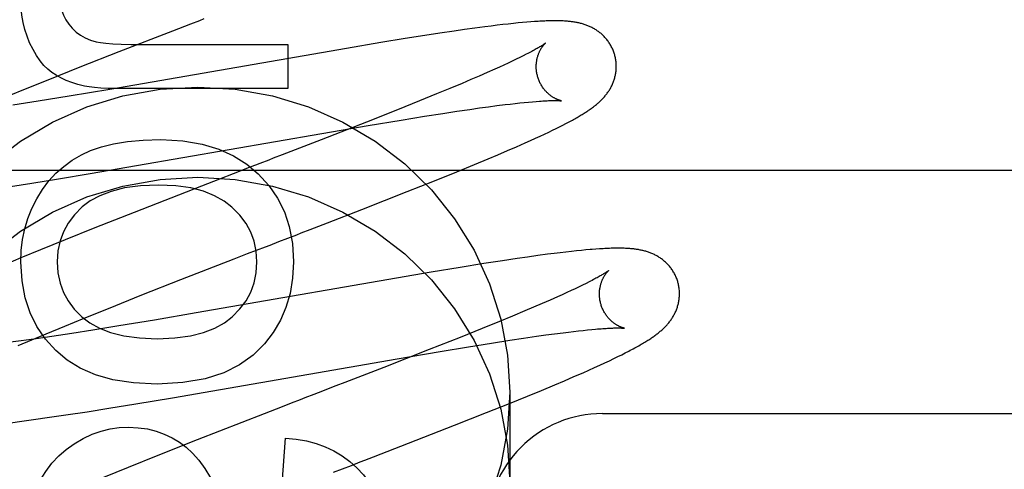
# Model space of a CAD drawing. Header units: inches. Extents: x 0 to 204, y 0 to 132.
# Tile 59 of 99: x 63.21 to 63.456, y 49.777 to 49.889. Entities that reach past the tile are written whole.
import ezdxf

# ---------------------------------------------------------------- set-up
doc = ezdxf.new("R2010")
doc.units = ezdxf.units.IN
doc.header["$LTSCALE"] = 11.243375
doc.header["$MEASUREMENT"] = 0
doc.linetypes.add('HIDDEN', pattern=[0.2, 0.1, -0.1])
doc.layers.add('DEFAULT_2', color=8, linetype='HIDDEN')

msp = doc.modelspace()

# ---------------------------------------------------------------- linework, layer by layer
at = {"layer": 'DEFAULT_2', "color": 8, "linetype": 'HIDDEN'}
for p, q in [((63.2477800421, 49.8863158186), (63.252264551, 49.8880523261)), ((63.3302442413, 49.8878536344), (63.3288121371, 49.8876844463)), ((63.3315975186, 49.8880062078), (63.3302442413, 49.8878536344)), ((63.3328727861, 49.8881426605), (63.3315975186, 49.8880062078)), ((63.3340712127, 49.8882635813), (63.3328727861, 49.8881426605)), ((63.3351952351, 49.88836973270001), (63.3340712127, 49.8882635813)), ((63.33625097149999, 49.8884622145), (63.3351952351, 49.88836973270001)), ((63.33724505, 49.8885420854), (63.33625097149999, 49.8884622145)), ((63.33818371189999, 49.8886102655), (63.33724505, 49.8885420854)), ((63.23442113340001, 49.88111785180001), (63.2477800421, 49.8863158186)), ((63.314478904, 49.8856980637), (63.31072557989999, 49.8851199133)), ((63.318093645, 49.8862369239), (63.314478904, 49.8856980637)), ((63.3207056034, 49.8866130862), (63.318093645, 49.8862369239)), ((63.3232511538, 49.8869669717), (63.3207056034, 49.8866130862)), ((63.32572153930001, 49.8872962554), (63.3232511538, 49.8869669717)), ((63.32730171, 49.88749837), (63.32572153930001, 49.8872962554)), ((63.3288121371, 49.8876844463), (63.32730171, 49.88749837)), ((63.240331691, 49.8829090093), (63.27649130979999, 49.8829090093)), ((63.27649130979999, 49.8829090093), (63.27649130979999, 49.87185856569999)), ((63.2997461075, 49.8833486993), (63.2912293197, 49.8819183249)), ((63.3058493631, 49.88434593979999), (63.2997461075, 49.8833486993)), ((63.31072557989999, 49.8851199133), (63.3058493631, 49.88434593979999)), ((63.224640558, 49.8772719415), (63.23442113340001, 49.88111785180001)), ((63.2912293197, 49.8819183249), (63.2320809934, 49.8716557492)), ((63.3360889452, 49.8804371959), (63.3353094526, 49.8800434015)), ((63.3315964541, 49.87825663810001), (63.3305244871, 49.8777609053)), ((63.3326120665, 49.8787335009), (63.3315964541, 49.87825663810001)), ((63.3335702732, 49.8791908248), (63.3326120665, 49.8787335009)), ((63.3344697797, 49.8796277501), (63.3335702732, 49.8791908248)), ((63.3353094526, 49.8800434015), (63.3344697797, 49.8796277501)), ((63.216239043, 49.8739258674), (63.224640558, 49.8772719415)), ((63.3263455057, 49.8758862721), (63.3243602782, 49.875020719)), ((63.3282160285, 49.8767153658), (63.3263455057, 49.8758862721)), ((63.3293972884, 49.877246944), (63.3282160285, 49.8767153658)), ((63.3305244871, 49.8777609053), (63.3293972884, 49.877246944)), ((63.2101766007, 49.8714781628), (63.216239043, 49.8739258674)), ((63.3200625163, 49.8731869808), (63.3169685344, 49.8718934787)), ((63.3222645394, 49.8741204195), (63.3200625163, 49.8731869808)), ((63.3243602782, 49.875020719), (63.3222645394, 49.8741204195)), ((63.20531230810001, 49.8694884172), (63.2101766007, 49.8714781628)), ((63.2320809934, 49.8716557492), (63.2218641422, 49.86994588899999)), ((63.27649130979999, 49.87185856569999), (63.2360956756, 49.87185856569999)), ((63.3169685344, 49.8718934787), (63.3137033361, 49.8705472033)), ((63.2141929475, 49.8686992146), (63.2078613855, 49.867702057)), ((63.2218641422, 49.86994588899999), (63.2141929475, 49.8686992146)), ((63.30939647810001, 49.8687950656), (63.3039251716, 49.8665993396)), ((63.3137033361, 49.8705472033), (63.30939647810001, 49.8687950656)), ((63.3320883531, 49.8680293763), (63.33331391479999, 49.8681698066)), ((63.33331391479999, 49.8681698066), (63.3344826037, 49.8682973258)), ((63.3344826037, 49.8682973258), (63.335593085, 49.8684119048)), ((63.335593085, 49.8684119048), (63.3366440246, 49.8685135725)), ((63.3366440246, 49.8685135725), (63.3376341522, 49.8686024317)), ((63.3376341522, 49.8686024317), (63.3385622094, 49.8686786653)), ((63.3039251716, 49.8665993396), (63.2961763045, 49.8635316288)), ((63.31064968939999, 49.86495779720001), (63.3152348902, 49.8656781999)), ((63.3152348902, 49.8656781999), (63.3187193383, 49.8662087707)), ((63.3187193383, 49.8662087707), (63.3220293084, 49.8666960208)), ((63.3220293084, 49.8666960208), (63.3243909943, 49.8670316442)), ((63.3243909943, 49.8670316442), (63.3266441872, 49.8673407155)), ((63.3266441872, 49.8673407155), (63.3287844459, 49.8676224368)), ((63.3287844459, 49.8676224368), (63.330807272, 49.8678761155)), ((63.330807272, 49.8678761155), (63.3320883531, 49.8680293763)), ((63.2961763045, 49.8635316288), (63.2848247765, 49.8590951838)), ((63.2966271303, 49.8626462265), (63.3048384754, 49.8640163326)), ((63.3048384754, 49.8640163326), (63.31064968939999, 49.86495779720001)), ((63.3459699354, 49.86313567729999), (63.34666760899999, 49.8635028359)), ((63.34666760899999, 49.8635028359), (63.3473222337, 49.86385440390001)), ((63.2271472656, 49.8506459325), (63.2966271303, 49.8626462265)), ((63.3406635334, 49.8605231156), (63.3417002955, 49.8610140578)), ((63.3417002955, 49.8610140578), (63.34267104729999, 49.86148105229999)), ((63.34267104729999, 49.86148105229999), (63.343579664, 49.8619254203)), ((63.343579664, 49.8619254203), (63.3444298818, 49.862348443)), ((63.3444298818, 49.862348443), (63.34522536, 49.8627513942)), ((63.34522536, 49.8627513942), (63.3459699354, 49.86313567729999)), ((63.2848247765, 49.8590951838), (63.27508628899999, 49.8553194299)), ((63.3336783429, 49.8573681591), (63.33580152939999, 49.8583042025)), ((63.33580152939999, 49.8583042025), (63.337126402, 49.8588972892)), ((63.337126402, 49.8588972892), (63.3383781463, 49.8594649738)), ((63.3383781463, 49.8594649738), (63.3395569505, 49.8600069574)), ((63.3395569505, 49.8600069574), (63.3406635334, 49.8605231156)), ((63.3290289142, 49.8553680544), (63.33140851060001, 49.8563841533)), ((63.33140851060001, 49.8563841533), (63.3336783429, 49.8573681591)), ((63.3232028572, 49.8529327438), (63.3265786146, 49.8543357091)), ((63.3265786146, 49.8543357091), (63.3290289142, 49.8553680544)), ((63.1765111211, 49.851522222), (63.6765111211, 49.851522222)), ((63.3132129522, 49.84887702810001), (63.3187817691, 49.8511227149)), ((63.3187817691, 49.8511227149), (63.3232028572, 49.8529327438)), ((63.2125774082, 49.8482927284), (63.2191985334, 49.8493446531)), ((63.2191985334, 49.8493446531), (63.2271472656, 49.8506459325)), ((63.2594633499, 49.84927767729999), (63.2549533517, 49.847530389)), ((63.3063855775, 49.84616234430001), (63.3132129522, 49.84887702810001)), ((63.2072200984, 49.8474683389), (63.2125774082, 49.8482927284)), ((63.2549533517, 49.847530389), (63.2381454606, 49.840974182)), ((63.2950535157, 49.84171874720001), (63.3063855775, 49.84616234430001)), ((63.28645311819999, 49.83837760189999), (63.2950535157, 49.84171874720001)), ((63.2381454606, 49.840974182), (63.2283211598, 49.83708727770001)), ((63.2283211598, 49.83708727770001), (63.2209153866, 49.8341156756)), ((63.2820704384, 49.8366806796), (63.28645311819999, 49.83837760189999)), ((63.2209153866, 49.8341156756), (63.2147778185, 49.8316167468)), ((63.2765369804, 49.83454084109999), (63.2787564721, 49.83539892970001)), ((63.2147778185, 49.8316167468), (63.20983658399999, 49.8295747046)), ((63.2664899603, 49.830655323), (63.2687272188, 49.8315211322)), ((63.3473791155, 49.8312140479), (63.346012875, 49.8310599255)), ((63.3486630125, 49.8313514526), (63.3473791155, 49.8312140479)), ((63.349866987, 49.8314729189), (63.3486630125, 49.8313514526)), ((63.35099436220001, 49.8315793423), (63.349866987, 49.8314729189)), ((63.3535221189, 49.8317871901), (63.3525564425, 49.831713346)), ((63.20983658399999, 49.8295747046), (63.2060102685, 49.8279707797)), ((63.2498134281, 49.8241708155), (63.2631346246, 49.8293555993)), ((63.2631346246, 49.8293555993), (63.2664899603, 49.830655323)), ((63.3301972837, 49.8288959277), (63.32548310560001, 49.8281667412)), ((63.3338116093, 49.82943511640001), (63.3301972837, 49.8288959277)), ((63.3364214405, 49.8298113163), (63.3338116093, 49.82943511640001)), ((63.3389596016, 49.8301645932), (63.3364214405, 49.8298113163)), ((63.3414349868, 49.83049503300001), (63.3389596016, 49.8301645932)), ((63.3430311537, 49.8306995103), (63.3414349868, 49.83049503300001)), ((63.344562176, 49.8308883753), (63.3430311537, 49.8306995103)), ((63.346012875, 49.8310599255), (63.344562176, 49.8308883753)), ((63.3195601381, 49.8272180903), (63.3123153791, 49.8260210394)), ((63.32548310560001, 49.8281667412), (63.3195601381, 49.8272180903)), ((63.2400663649, 49.8203363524), (63.2498134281, 49.8241708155)), ((63.3123153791, 49.8260210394), (63.2536185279, 49.8158449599)), ((63.34730129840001, 49.8214254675), (63.3462256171, 49.82092861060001)), ((63.3483207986, 49.8219035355), (63.34730129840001, 49.8214254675)), ((63.34928294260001, 49.8223620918), (63.3483207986, 49.8219035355)), ((63.3501866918, 49.82280040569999), (63.34928294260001, 49.8223620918)), ((63.3510311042, 49.8232177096), (63.3501866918, 49.82280040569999)), ((63.35181537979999, 49.82361320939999), (63.3510311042, 49.8232177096)), ((63.2316975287, 49.8170013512), (63.2400663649, 49.8203363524)), ((63.342035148, 49.8190506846), (63.34004570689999, 49.818183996)), ((63.3439103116, 49.8198810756), (63.342035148, 49.8190506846)), ((63.345094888, 49.8204136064), (63.3439103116, 49.8198810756)), ((63.3462256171, 49.82092861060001), (63.345094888, 49.8204136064)), ((63.2256610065, 49.8145624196), (63.2316975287, 49.8170013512)), ((63.3379460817, 49.8172826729), (63.3357406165, 49.8163483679)), ((63.34004570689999, 49.818183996), (63.3379460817, 49.8172826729)), ((63.2208189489, 49.8125802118), (63.2256610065, 49.8145624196)), ((63.2432385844, 49.8140832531), (63.2342885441, 49.81260308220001)), ((63.2536185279, 49.8158449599), (63.2432385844, 49.8140832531)), ((63.3326425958, 49.8150538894), (63.3293739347, 49.81370681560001)), ((63.3357406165, 49.8163483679), (63.3326425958, 49.8150538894)), ((63.216171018, 49.8106507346), (63.2208189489, 49.8125802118)), ((63.2278054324, 49.8115613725), (63.2225846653, 49.8107461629)), ((63.2342885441, 49.81260308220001), (63.2278054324, 49.8115613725)), ((63.3250637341, 49.811953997), (63.31958975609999, 49.80975786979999)), ((63.3293739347, 49.81370681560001), (63.3250637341, 49.811953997)), ((63.3502912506, 49.811508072), (63.3513996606, 49.8116223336)), ((63.3513996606, 49.8116223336), (63.3524487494, 49.8117237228)), ((63.2091904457, 49.807690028), (63.21260659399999, 49.8091496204)), ((63.213678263, 49.8094183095), (63.2099491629, 49.8088920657)), ((63.21260659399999, 49.8091496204), (63.216171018, 49.8106507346)), ((63.2175530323, 49.8099849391), (63.213678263, 49.8094183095)), ((63.2225846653, 49.8107461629), (63.2175530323, 49.8099849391)), ((63.31958975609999, 49.80975786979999), (63.3118391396, 49.80669014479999)), ((63.3319661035, 49.80903183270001), (63.335401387, 49.809550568)), ((63.335401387, 49.809550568), (63.3386598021, 49.8100254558)), ((63.3386598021, 49.8100254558), (63.3409813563, 49.81035151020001)), ((63.3409813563, 49.81035151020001), (63.3431930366, 49.8106507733)), ((63.3431930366, 49.8106507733), (63.3452905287, 49.8109225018)), ((63.3452905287, 49.8109225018), (63.3466232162, 49.81108803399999)), ((63.3466232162, 49.81108803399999), (63.3479018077, 49.8112408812)), ((63.3479018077, 49.8112408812), (63.349124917, 49.811380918)), ((63.349124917, 49.811380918), (63.3502912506, 49.811508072)), ((63.2099491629, 49.8088920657), (63.2072545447, 49.80852533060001)), ((63.3118391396, 49.80669014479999), (63.3004886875, 49.8022547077)), ((63.3146013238, 49.8062231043), (63.321692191, 49.80739940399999)), ((63.321692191, 49.80739940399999), (63.3274389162, 49.80832540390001)), ((63.3274389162, 49.80832540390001), (63.3319661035, 49.80903183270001)), ((63.2477419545, 49.7946574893), (63.3038616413, 49.8043932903)), ((63.3038616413, 49.8043932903), (63.3146013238, 49.8062231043)), ((63.35686632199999, 49.8039261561), (63.3579627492, 49.8044488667)), ((63.3579627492, 49.8044488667), (63.35898983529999, 49.8049472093)), ((63.35898983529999, 49.8049472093), (63.3599510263, 49.8054223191)), ((63.3599510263, 49.8054223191), (63.3608500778, 49.8058755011)), ((63.3608500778, 49.8058755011), (63.3616908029, 49.80630812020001)), ((63.35173332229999, 49.80157582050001), (63.3531296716, 49.802201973)), ((63.3531296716, 49.802201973), (63.3544525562, 49.8028035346)), ((63.3544525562, 49.8028035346), (63.3556973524, 49.8033780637)), ((63.3556973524, 49.8033780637), (63.35686632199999, 49.8039261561)), ((63.345674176, 49.79894010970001), (63.3480067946, 49.7999412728)), ((63.3480067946, 49.7999412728), (63.3502756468, 49.8009306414)), ((63.3502756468, 49.8009306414), (63.35173332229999, 49.80157582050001)), ((63.2874440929, 49.7972004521), (63.2852239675, 49.7963421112)), ((63.3399227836, 49.7965257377), (63.3432675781, 49.7979214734)), ((63.3432675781, 49.7979214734), (63.345674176, 49.79894010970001)), ((63.2385491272, 49.793131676), (63.2477419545, 49.7946574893)), ((63.3318965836, 49.7932482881), (63.3364377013, 49.7950918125)), ((63.3320111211, 49.79609960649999), (63.3320111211, 49.7736076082)), ((63.3364377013, 49.7950918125), (63.3399227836, 49.7965257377)), ((63.2263908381, 49.7911942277), (63.2318371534, 49.792048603)), ((63.2318371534, 49.792048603), (63.2385491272, 49.793131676)), ((63.275140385, 49.7924424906), (63.2706338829, 49.7906964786)), ((63.27739046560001, 49.7933132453), (63.275140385, 49.7924424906)), ((63.3261939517, 49.7909642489), (63.3318965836, 49.7932482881)), ((63.212993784, 49.7892198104), (63.2169869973, 49.7897856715)), ((63.2169869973, 49.7897856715), (63.221098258, 49.79038968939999)), ((63.221098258, 49.79038968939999), (63.2263908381, 49.7911942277)), ((63.2706338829, 49.7906964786), (63.25384142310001, 49.7841457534)), ((63.3182092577, 49.7878083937), (63.3261939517, 49.7909642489)), ((63.3551085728, 49.790721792), (63.614358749, 49.790721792)), ((63.20724229, 49.7884485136), (63.2100809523, 49.7888220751)), ((63.2100809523, 49.7888220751), (63.212993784, 49.7892198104)), ((63.3066511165, 49.7832962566), (63.3182092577, 49.7878083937)), ((63.2750793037, 49.7732023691), (63.2759387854, 49.7846211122)), ((63.25384142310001, 49.7841457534), (63.2440276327, 49.78026252)), ((63.297935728, 49.7799183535), (63.3066511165, 49.7832962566)), ((63.2440276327, 49.78026252), (63.2366304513, 49.7772939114)), ((63.2366304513, 49.7772939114), (63.2305003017, 49.7747975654)), ((63.2924009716, 49.7777779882), (63.2946210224, 49.7786362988))]:
    msp.add_line(p, q, dxfattribs=at)
for points in [[(63.2193357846, 49.8963537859), (63.2194216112, 49.8946049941), (63.219641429, 49.893004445), (63.2200004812, 49.8915578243), (63.22048303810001, 49.8902480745), (63.22107337, 49.8890581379), (63.2217767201, 49.88799370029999)], [(63.2120301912, 49.88333876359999), (63.2113731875, 49.8849656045), (63.2108295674, 49.8866573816), (63.2103973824, 49.8884097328), (63.21008247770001, 49.89023574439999), (63.2098906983, 49.8921485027), (63.2098200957, 49.8941436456)], [(63.2217767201, 49.88799370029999), (63.2226614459, 49.8869326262), (63.22363904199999, 49.886005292), (63.2246980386, 49.8852162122), (63.22587284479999, 49.88455184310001), (63.2271978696, 49.8839986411), (63.2286616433, 49.8835611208)], [(63.252264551, 49.8880523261), (63.25450607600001, 49.8889194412), (63.2556260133, 49.8893525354)], [(63.3581992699, 49.8802823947), (63.3581376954, 49.88049521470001), (63.3580599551, 49.88074277), (63.3579761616, 49.88098845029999), (63.3578864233, 49.8812319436), (63.3577908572, 49.8814729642), (63.3576895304, 49.8817113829), (63.3575825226, 49.8819470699), (63.3574699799, 49.8821797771), (63.35735204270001, 49.8824092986), (63.3572288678, 49.8826354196), (63.35710062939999, 49.88285792), (63.356967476, 49.88307666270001), (63.3568295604, 49.8832915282), (63.3566871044, 49.8835023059), (63.3565403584, 49.8837087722), (63.3563894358, 49.8839109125), (63.3562344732, 49.8841086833), (63.3560756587, 49.8843019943), (63.3559131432, 49.8844908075), (63.35574718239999, 49.8846749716), (63.3555780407, 49.88485434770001), (63.35540586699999, 49.8850289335), (63.3552308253, 49.8851987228), (63.355053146, 49.8853636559), (63.3548731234, 49.885523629), (63.3546907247, 49.8856788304), (63.3545060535, 49.8858293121), (63.3543189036, 49.88597536), (63.3541290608, 49.88611723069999), (63.3539365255, 49.886254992), (63.3537411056, 49.886388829), (63.3535430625, 49.8865186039), (63.35334247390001, 49.88664431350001), (63.3531396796, 49.8867658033), (63.3529349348, 49.8868830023), (63.3527286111, 49.8869957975), (63.3525211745, 49.8871040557), (63.3523126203, 49.8872079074), (63.3521032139, 49.887307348), (63.3518925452, 49.8874026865), (63.3516802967, 49.8874941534), (63.3514663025, 49.887581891), (63.3512501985, 49.8876661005), (63.3510321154, 49.88774677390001), (63.3508118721, 49.8878240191), (63.3505899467, 49.8878977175), (63.3503667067, 49.8879678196), (63.3501423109, 49.8880343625), (63.3499170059, 49.8880973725), (63.3496909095, 49.8881569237), (63.3494642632, 49.8882130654), (63.3492369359, 49.8882659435), (63.3490089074, 49.88831567), (63.3487800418, 49.8883623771), (63.34855026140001, 49.888406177), (63.3483193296, 49.8884472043), (63.3480870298, 49.8884855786), (63.3478531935, 49.8885214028), (63.3476177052, 49.8885547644), (63.3473801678, 49.888585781), (63.3471403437, 49.8886145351), (63.3468975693, 49.8886411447), (63.34665124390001, 49.8886656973), (63.3464007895, 49.8886882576), (63.3461455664, 49.8887088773), (63.3458849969, 49.88872758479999), (63.3456183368, 49.8887444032), (63.34534527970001, 49.888759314), (63.3450652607, 49.8887723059), (63.34477823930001, 49.8887833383), (63.3444840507, 49.88879237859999), (63.3441825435, 49.8887993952), (63.3438735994, 49.8888043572), (63.3435570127, 49.88880723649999), (63.3432326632, 49.8888080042), (63.342900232, 49.8888066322), (63.3425594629, 49.88880308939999), (63.34221007, 49.8887973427), (63.3418517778, 49.8887893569), (63.3414843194, 49.8887790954), (63.341107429, 49.8887665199), (63.3407208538, 49.8887515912), (63.3403243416, 49.8887342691), (63.3399176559, 49.888714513), (63.3395006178, 49.888692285), (63.3390728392, 49.88866753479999), (63.33818371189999, 49.8886102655)], [(63.2175554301, 49.87591037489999), (63.2165632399, 49.8767025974), (63.215596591, 49.8776671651), (63.21465268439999, 49.8787984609), (63.213739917, 49.8801133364), (63.21286668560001, 49.881628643), (63.2120301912, 49.88333876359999)], [(63.2286616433, 49.8835611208), (63.229709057, 49.8833629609), (63.2311019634, 49.8832003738), (63.232827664, 49.8830731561), (63.2349242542, 49.8829819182), (63.23742982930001, 49.8829272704), (63.240331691, 49.8829090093)], [(63.3408796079, 49.88322024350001), (63.3408716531, 49.8832137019), (63.3408566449, 49.8832016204), (63.3408340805, 49.8831838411), (63.34080345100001, 49.88316021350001), (63.3407641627, 49.8831305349), (63.3407155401, 49.8830945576), (63.3406570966, 49.8830521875), (63.3405882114, 49.8830032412), (63.34050856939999, 49.8829477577), (63.3404177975, 49.8828857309), (63.3403155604, 49.8828171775), (63.3402015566, 49.8827421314), (63.3400753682, 49.8826605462), (63.33993660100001, 49.8825723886), (63.33978488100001, 49.8824776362), (63.3396198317, 49.8823762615), (63.3394410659, 49.8822682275), (63.33924822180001, 49.8821535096), (63.3390408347, 49.8820320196), (63.3388184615, 49.8819036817), (63.3385806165, 49.881768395), (63.338326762, 49.8816260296), (63.33805653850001, 49.881476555), (63.3377692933, 49.8813197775), (63.3374653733, 49.8811560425), (63.3371448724, 49.8809855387), (63.3368082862, 49.88080865), (63.3364562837, 49.8806258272), (63.3360889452, 49.8804371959)], [(63.3389302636, 49.8749246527), (63.3388773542, 49.8751235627), (63.3388211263, 49.8753577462), (63.3387711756, 49.8755927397), (63.3387275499, 49.8758280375), (63.33869025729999, 49.87606317), (63.33865923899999, 49.8762979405), (63.3386344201, 49.8765321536), (63.3386157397, 49.8767653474), (63.3386031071, 49.8769970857), (63.338596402, 49.87722711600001), (63.33859549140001, 49.87745515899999), (63.338600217, 49.8776808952), (63.3386104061, 49.8779040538), (63.3386258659, 49.8781242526), (63.3386463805, 49.8783411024), (63.33867173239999, 49.8785544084), (63.3387016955, 49.878764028), (63.33873598, 49.878969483), (63.3387742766, 49.8791703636), (63.3388162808, 49.8793664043), (63.3388616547, 49.8795572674), (63.3389100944, 49.8797428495), (63.3389612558, 49.8799229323), (63.3390148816, 49.8800976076), (63.3390706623, 49.8802667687), (63.3391284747, 49.8804308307), (63.33918822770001, 49.8805901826), (63.3392496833, 49.8807447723), (63.3393127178, 49.88089482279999), (63.3393769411, 49.8810399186), (63.339441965, 49.8811797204), (63.3395075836, 49.8813143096), (63.3395734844, 49.8814435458), (63.3396396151, 49.8815677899), (63.3397059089, 49.881687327), (63.3397721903, 49.8818022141), (63.33983833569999, 49.8819125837), (63.3399041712, 49.8820184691), (63.3399695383, 49.8821199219), (63.3400342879, 49.8822170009), (63.340098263, 49.8823097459), (63.3401613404, 49.8823982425), (63.3402234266, 49.88248261), (63.3402842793, 49.8825627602), (63.3403436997, 49.8826386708), (63.3404014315, 49.88271025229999), (63.3404572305, 49.8827774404), (63.3405108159, 49.88284013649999), (63.3405618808, 49.8828982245), (63.3406102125, 49.88295170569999), (63.3406555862, 49.8830005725), (63.3406977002, 49.8830447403), (63.3407362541, 49.8830841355), (63.3407709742, 49.8831187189), (63.3408015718, 49.8831484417), (63.34082772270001, 49.8831732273), (63.340849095, 49.883193), (63.34086533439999, 49.883207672), (63.3408760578, 49.8832171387), (63.3408799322, 49.8832204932)], [(63.3473222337, 49.86385440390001), (63.3476345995, 49.8640248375), (63.3479376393, 49.8641919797), (63.34823185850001, 49.8643560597), (63.348517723, 49.86451729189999), (63.3487957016, 49.8646758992), (63.3490662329, 49.864832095), (63.3493297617, 49.8649861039), (63.3495867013, 49.8651381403), (63.3498374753, 49.8652884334), (63.350082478, 49.8654372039), (63.35032210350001, 49.8655846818), (63.3505567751, 49.8657311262), (63.35078669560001, 49.86587666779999), (63.3510121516, 49.8660214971), (63.3512332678, 49.86616570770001), (63.3514501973, 49.8663094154), (63.3516631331, 49.8664527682), (63.3518722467, 49.8665959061), (63.3520777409, 49.8667389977), (63.3522798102, 49.86688221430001), (63.3524786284, 49.8670257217), (63.3526743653, 49.8671696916), (63.3528671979, 49.8673143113), (63.353057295, 49.8674597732), (63.3532448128, 49.86760627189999), (63.353429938, 49.8677540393), (63.3536127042, 49.8679031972), (63.35379319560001, 49.8680539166), (63.3539714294, 49.868206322), (63.3541474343, 49.8683605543), (63.3543212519, 49.868516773), (63.3544929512, 49.8686751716), (63.354662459, 49.868835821), (63.3548297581, 49.86899884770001), (63.35499473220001, 49.86916428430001), (63.3551573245, 49.8693322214), (63.3553173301, 49.8695025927), (63.3554745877, 49.8696753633), (63.35562893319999, 49.8698504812), (63.3557802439, 49.8700279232), (63.3559282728, 49.8702074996), (63.35607271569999, 49.8703889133), (63.3562136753, 49.8705723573), (63.3563510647, 49.8707577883), (63.3564850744, 49.8709455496), (63.3566157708, 49.8711358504), (63.3567432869, 49.871329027), (63.3568678, 49.87152553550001), (63.3569890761, 49.8717252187), (63.3571070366, 49.87192816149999), (63.3572213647, 49.8721340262), (63.3573318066, 49.87234253), (63.3574381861, 49.872553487), (63.3575402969, 49.87276659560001), (63.3576380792, 49.8729818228), (63.3577313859, 49.873198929), (63.3578202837, 49.8734181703), (63.3579047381, 49.8736396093), (63.3579847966, 49.8738635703), (63.3580604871, 49.8740904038), (63.3581316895, 49.87432008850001), (63.3581983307, 49.8745527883), (63.3582602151, 49.8747882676), (63.3583171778, 49.875026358), (63.3583690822, 49.87526696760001), (63.3584158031, 49.8755100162), (63.358457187, 49.8757552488), (63.3584930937, 49.8760024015), (63.3585234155, 49.8762513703), (63.3585480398, 49.876501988), (63.3585668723, 49.8767541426), (63.358579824, 49.8770077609), (63.3585867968, 49.8772625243), (63.35858771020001, 49.8775181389), (63.3585824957, 49.8777744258), (63.3585710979, 49.8780311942), (63.3585534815, 49.8782881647), (63.3585296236, 49.878545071), (63.3584995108, 49.8788016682), (63.3584631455, 49.87905767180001), (63.3584205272, 49.8793129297), (63.358371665, 49.8795672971), (63.3583166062, 49.8798204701), (63.3582554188, 49.8800721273), (63.3581992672, 49.8802824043)], [(63.2257721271, 49.8724841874), (63.2240881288, 49.87289057), (63.222533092, 49.87336704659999), (63.2211099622, 49.8739175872), (63.21980990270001, 49.87453028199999), (63.2186240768, 49.8751932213), (63.2175554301, 49.87591037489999)], [(63.3448754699, 49.8688268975), (63.3448814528, 49.8688260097), (63.3448838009, 49.8688256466), (63.3448779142, 49.8688266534), (63.3448641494, 49.8688291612), (63.3448428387, 49.8688332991), (63.3448144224, 49.8688391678), (63.3447793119, 49.8688468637), (63.3447378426, 49.8688564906), (63.3446903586, 49.8688681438), (63.344637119, 49.8688819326), (63.3445783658, 49.8688979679), (63.3445143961, 49.8689163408), (63.3444455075, 49.8689371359), (63.34437189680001, 49.8689604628), (63.3442937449, 49.8689864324), (63.34421137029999, 49.8690151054), (63.3441250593, 49.86904654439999), (63.3440350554, 49.8690808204), (63.3439416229, 49.8691179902), (63.3438449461, 49.8691581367), (63.3437452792, 49.8692013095), (63.3436426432, 49.869247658), (63.3435371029, 49.8692973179), (63.34342877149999, 49.8693504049), (63.3433177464, 49.86940704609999), (63.34320413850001, 49.8694673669), (63.3430880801, 49.8695314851), (63.342969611, 49.86959957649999), (63.3428488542, 49.8696717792), (63.3427257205, 49.86974837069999), (63.34260007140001, 49.8698296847), (63.3424722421, 49.8699157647), (63.3423423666, 49.8700067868), (63.3422109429, 49.8701026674), (63.3420785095, 49.87020326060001), (63.3419450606, 49.8703088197), (63.3418108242, 49.8704194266), (63.3416756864, 49.8705354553), (63.341539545, 49.8706573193), (63.3414027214, 49.8707850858), (63.3412653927, 49.8709189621), (63.34112796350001, 49.871058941), (63.3409907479, 49.87120509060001), (63.3408542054, 49.8713573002), (63.3407187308, 49.87151550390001), (63.34058480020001, 49.8716795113), (63.3404529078, 49.8718490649), (63.34032332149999, 49.8720241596), (63.3401963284, 49.87220474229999), (63.3400723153, 49.87239059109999), (63.3399516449, 49.8725814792), (63.3398346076, 49.872777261), (63.3397215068, 49.87297774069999), (63.33961260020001, 49.87318274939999), (63.3395081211, 49.873392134), (63.33940837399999, 49.87360556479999), (63.339313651, 49.8738226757), (63.3392241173, 49.87404333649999), (63.3391399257, 49.8742674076), (63.3390613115, 49.87449448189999), (63.3389884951, 49.87472410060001), (63.3389302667, 49.87492464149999)], [(63.2022916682, 49.8530971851), (63.2097020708, 49.85877314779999), (63.2177655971, 49.8635252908), (63.2263519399, 49.8673048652), (63.2353459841, 49.8700348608), (63.24460926, 49.8716983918), (63.2540111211, 49.8722475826), (63.2634129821, 49.8716983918), (63.272676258, 49.8700348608), (63.28167030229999, 49.8673048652), (63.290256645, 49.8635252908), (63.2983201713, 49.85877314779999), (63.30573057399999, 49.8530971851), (63.3123949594, 49.846599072), (63.3181987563, 49.8393565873), (63.3230766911, 49.8314901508), (63.3269365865, 49.82310205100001), (63.3297445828, 49.8143244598), (63.3314280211, 49.8053444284), (63.3320111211, 49.79609960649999)], [(63.2360956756, 49.87185856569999), (63.2337284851, 49.8718761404), (63.2316281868, 49.87192855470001), (63.2298025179, 49.8720159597), (63.2282282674, 49.8721379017), (63.22688222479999, 49.87229392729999), (63.2257721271, 49.8724841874)], [(63.3385622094, 49.8686786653), (63.3394270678, 49.8687425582), (63.3398354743, 49.8687699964), (63.34022763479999, 49.8687945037), (63.340603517, 49.8688161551), (63.340962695, 49.8688350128), (63.3413049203, 49.868851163), (63.34162992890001, 49.8688647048), (63.34193752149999, 49.8688757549), (63.34222758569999, 49.8688844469), (63.3425000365, 49.8688909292), (63.34275491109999, 49.868895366), (63.3429921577, 49.8688979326), (63.34321225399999, 49.86889881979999), (63.343415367, 49.8688982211), (63.3436024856, 49.86889632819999), (63.34377433, 49.8688933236), (63.3439316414, 49.8688893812), (63.3440751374, 49.86888466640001), (63.3442053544, 49.8688793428), (63.3443228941, 49.8688735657), (63.3444280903, 49.8688674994), (63.3445213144, 49.8688613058), (63.34460296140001, 49.86885514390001), (63.3446733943, 49.8688491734), (63.3447330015, 49.8688435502), (63.3447821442, 49.8688384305), (63.3448212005, 49.8688339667), (63.34485052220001, 49.8688303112), (63.3448704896, 49.86882761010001), (63.3448754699, 49.8688268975)], [(63.2249838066, 49.85534422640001), (63.227265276, 49.85641270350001), (63.2299378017, 49.85732084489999), (63.23298420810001, 49.8580811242), (63.2364560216, 49.8586561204), (63.24040476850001, 49.85900841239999), (63.2448132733, 49.859150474)], [(63.2448132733, 49.859150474), (63.25029026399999, 49.8588131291), (63.2551443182, 49.8580212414), (63.2593268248, 49.856756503), (63.26298361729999, 49.8550738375), (63.2662605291, 49.8530281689), (63.269108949, 49.8506011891)], [(63.213810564, 49.8443551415), (63.215252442, 49.8466925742), (63.2168541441, 49.8488181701), (63.2186078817, 49.8507230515), (63.2205370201, 49.8524338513), (63.2226649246, 49.8539772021), (63.2249838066, 49.85534422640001)], [(63.27177497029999, 49.8540386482), (63.26955361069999, 49.8531798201), (63.2684393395, 49.8527490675), (63.26732291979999, 49.8523174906), (63.2662045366, 49.8518851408), (63.2639626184, 49.8510183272)], [(63.27508628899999, 49.8553194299), (63.2728816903, 49.8544666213), (63.27177497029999, 49.8540386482)], [(63.2639626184, 49.8510183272), (63.26283945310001, 49.8505839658), (63.2594633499, 49.84927767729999)], [(63.2022916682, 49.8306051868), (63.2097020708, 49.83628114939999), (63.2177655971, 49.8410332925), (63.2263519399, 49.84481286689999), (63.2353459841, 49.8475428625), (63.24460926, 49.8492063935), (63.2540111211, 49.84975558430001), (63.2634129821, 49.8492063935), (63.272676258, 49.8475428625), (63.28167030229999, 49.84481286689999), (63.290256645, 49.8410332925), (63.2983201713, 49.83628114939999), (63.30573057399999, 49.8306051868), (63.3123949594, 49.8241070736), (63.3181987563, 49.816864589), (63.3230766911, 49.8089981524), (63.3269365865, 49.8006100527), (63.3297445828, 49.79183246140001), (63.3314280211, 49.7828524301), (63.3320111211, 49.7736076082)], [(63.269108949, 49.8506011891), (63.2717760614, 49.8476652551), (63.27396242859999, 49.8444861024), (63.2756640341, 49.8411073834), (63.2768929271, 49.8373981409), (63.2776611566, 49.8332274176), (63.2779647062, 49.8286388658)], [(63.2442607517, 49.8477930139), (63.2397065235, 49.8475752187), (63.2357343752, 49.8470556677), (63.2323745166, 49.8462123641), (63.2295363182, 49.8451112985), (63.22712915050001, 49.8438184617), (63.2251832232, 49.8423118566)], [(63.2625554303, 49.8422678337), (63.26058608, 49.843806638), (63.2582151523, 49.845118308), (63.2554710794, 49.8462216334), (63.2522685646, 49.8470602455), (63.2485223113, 49.8475777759), (63.2442607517, 49.8477930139)], [(63.2098200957, 49.8286388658), (63.2099405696, 49.83148029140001), (63.2102790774, 49.8342257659), (63.2108357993, 49.83686860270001), (63.2116101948, 49.8394288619), (63.2126017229, 49.8419266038), (63.213810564, 49.8443551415)], [(63.2251832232, 49.8423118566), (63.2232191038, 49.840333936), (63.2216368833, 49.8382646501), (63.22045037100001, 49.8361311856), (63.2196181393, 49.8338519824), (63.2190987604, 49.83134548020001), (63.2189060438, 49.8286388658)], [(63.26881736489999, 49.8286388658), (63.2686286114, 49.8313037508), (63.26811293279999, 49.8337847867), (63.2672844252, 49.8360571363), (63.2661008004, 49.8381953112), (63.2645197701, 49.84027382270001), (63.2625554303, 49.8422678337)], [(63.2787564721, 49.83539892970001), (63.2798633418, 49.8358269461), (63.2820704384, 49.8366806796)], [(63.2720800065, 49.8328178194), (63.2743110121, 49.8336803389), (63.2765369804, 49.83454084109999)], [(63.2687272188, 49.8315211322), (63.2709630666, 49.8323859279), (63.2720800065, 49.8328178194)], [(63.3525564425, 49.831713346), (63.3520517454, 49.8316719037), (63.35099436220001, 49.8315793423)], [(63.3739900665, 49.8234912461), (63.37392852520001, 49.8237039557), (63.3738508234, 49.8239514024), (63.3737670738, 49.8241969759), (63.3736773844, 49.8244403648), (63.37358187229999, 49.82468128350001), (63.37348060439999, 49.8249196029), (63.3733736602, 49.8251551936), (63.3732611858, 49.8253878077), (63.3731433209, 49.82561724), (63.37302022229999, 49.8258432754), (63.3728920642, 49.82606569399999), (63.3727589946, 49.8262843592), (63.3726211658, 49.8264991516), (63.3724787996, 49.8267098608), (63.3723321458, 49.8269162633), (63.3721813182, 49.8271183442), (63.37202645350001, 49.8273160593), (63.3718677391, 49.82750931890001), (63.3717053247, 49.8276980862), (63.3715394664, 49.8278822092), (63.3713704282, 49.8280615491), (63.3711983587, 49.8282361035), (63.371023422, 49.8284058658), (63.3708458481, 49.82857077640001), (63.3706659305, 49.8287307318), (63.3704836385, 49.8288859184), (63.370299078, 49.82903638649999), (63.37011204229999, 49.8291824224), (63.3699223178, 49.82932428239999), (63.369729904, 49.8294620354), (63.3695346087, 49.82959586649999), (63.3693366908, 49.8297256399), (63.36913622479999, 49.829851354), (63.3689335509, 49.8299728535), (63.3687289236, 49.8300900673), (63.3685227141, 49.8302028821), (63.3683153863, 49.8303111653), (63.3681069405, 49.8304150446), (63.3678976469, 49.8305145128), (63.3676870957, 49.83060987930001), (63.3674749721, 49.8307013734), (63.3672611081, 49.830789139), (63.3670451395, 49.8308733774), (63.3668271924, 49.8309540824), (63.3666070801, 49.8310313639), (63.3663852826, 49.831105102), (63.3661621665, 49.831175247), (63.3659378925, 49.8312418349), (63.365712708, 49.8313048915), (63.365486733, 49.83136449), (63.36526021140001, 49.8314206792), (63.3650330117, 49.8314736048), (63.3648051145, 49.8315233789), (63.3645763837, 49.8315701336), (63.36434674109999, 49.8316139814), (63.3641159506, 49.8316550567), (63.3638837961, 49.8316934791), (63.3636501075, 49.8317293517), (63.36341476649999, 49.8317627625), (63.36317738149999, 49.8317938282), (63.3629377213, 49.8318226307), (63.36269512, 49.8318492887), (63.3624489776, 49.83187388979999), (63.3621987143, 49.8318964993), (63.36194368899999, 49.83191716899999), (63.3616833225, 49.8319359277), (63.3614168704, 49.8319527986), (63.3611440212, 49.8319677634), (63.360864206, 49.8319808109), (63.360577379, 49.8319919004), (63.3602833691, 49.8320009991), (63.3599820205, 49.8320080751), (63.3596732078, 49.8320130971), (63.3593567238, 49.83201603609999), (63.3590324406, 49.8320168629), (63.3587000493, 49.8320155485), (63.3583592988, 49.8320120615), (63.3580099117, 49.8320063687), (63.3576516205, 49.8319984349), (63.357284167, 49.8319882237), (63.3569072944, 49.8319756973), (63.3565207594, 49.831960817), (63.35612432, 49.8319435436), (63.35571775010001, 49.8319238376), (63.3553008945, 49.8319016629), (63.3548733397, 49.8318769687), (63.3544348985, 49.831849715), (63.3535221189, 49.8317871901)], [(63.2185843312, 49.8064611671), (63.2159691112, 49.8093375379), (63.2138159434, 49.81249343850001), (63.2121250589, 49.8158834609), (63.21089576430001, 49.81964382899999), (63.2101273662, 49.8239107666), (63.2098200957, 49.8286388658)], [(63.2189060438, 49.8286388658), (63.2191008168, 49.825861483), (63.21961817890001, 49.82330556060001), (63.2204470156, 49.8209977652), (63.2216206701, 49.8188580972), (63.2231724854, 49.816806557), (63.2250913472, 49.8148698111)], [(63.26261861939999, 49.8148851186), (63.2645407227, 49.8168382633), (63.2660954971, 49.8189000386), (63.2672719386, 49.82104510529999), (63.2681030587, 49.8233494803), (63.2686218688, 49.8258891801), (63.26881736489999, 49.8286388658)], [(63.2779647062, 49.8286388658), (63.2777171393, 49.8244961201), (63.2770855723, 49.8206804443), (63.2760706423, 49.8172258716), (63.274670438, 49.8140303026), (63.272883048, 49.8109916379), (63.27070910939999, 49.8081439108)], [(63.35667058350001, 49.826429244), (63.3566628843, 49.82642290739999), (63.3566481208, 49.8264110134), (63.3566257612, 49.8263933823), (63.3565952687, 49.8263698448), (63.3565560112, 49.82634017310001), (63.3565072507, 49.8263040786), (63.3564485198, 49.8262614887), (63.3563792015, 49.8262122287), (63.3562990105, 49.8261563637), (63.3562076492, 49.82609394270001), (63.3561046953, 49.8260249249), (63.35598980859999, 49.8259493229), (63.3558624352, 49.8258670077), (63.3557220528, 49.8257778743), (63.35556811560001, 49.8256818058), (63.3553999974, 49.825578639), (63.3552172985, 49.8254683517), (63.3550194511, 49.8253508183), (63.3548063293, 49.8252261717), (63.3545777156, 49.82509447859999), (63.35433351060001, 49.82495586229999), (63.3540736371, 49.824810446), (63.353798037, 49.8246583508), (63.3535066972, 49.8244997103), (63.3531996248, 49.82433465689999), (63.3528768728, 49.8241633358), (63.352538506, 49.8239858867), (63.3521846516, 49.8238024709), (63.35181537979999, 49.82361320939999)], [(63.35472106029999, 49.8181335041), (63.3546681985, 49.8183322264), (63.35461200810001, 49.8185662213), (63.3545620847, 49.8188010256), (63.3545184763, 49.8190361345), (63.3544811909, 49.8192710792), (63.3544501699, 49.8195056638), (63.3544253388, 49.8197396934), (63.3544066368, 49.8199727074), (63.3543939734, 49.8202042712), (63.3543872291, 49.82043413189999), (63.3543862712, 49.8206620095), (63.35439094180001, 49.8208875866), (63.354401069, 49.8211105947), (63.3544164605, 49.8213306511), (63.35443690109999, 49.821547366), (63.3544621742, 49.82176054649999), (63.3544920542, 49.8219700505), (63.3545262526, 49.8221754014), (63.3545644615, 49.8223761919), (63.3546063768, 49.8225721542), (63.3546516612, 49.8227629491), (63.35470001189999, 49.82294847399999), (63.3547510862, 49.8231285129), (63.3548046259, 49.82330315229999), (63.3548603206, 49.8234722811), (63.3549180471, 49.8236363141), (63.3549777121, 49.82379563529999), (63.3550390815, 49.8239502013), (63.3551020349, 49.82410024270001), (63.3551661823, 49.8242453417), (63.3552311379, 49.8243851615), (63.3552966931, 49.8245197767), (63.35536253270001, 49.8246490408), (63.3554286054, 49.82477331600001), (63.3554948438, 49.8248928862), (63.35556107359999, 49.82500781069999), (63.3556271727, 49.82511822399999), (63.3556929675, 49.8252241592), (63.3557583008, 49.82532566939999), (63.3558230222, 49.8254228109), (63.35588697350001, 49.8255156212), (63.355950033, 49.8256041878), (63.356012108, 49.82568863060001), (63.35607295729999, 49.8257688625), (63.3561323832, 49.82584486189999), (63.3561901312, 49.8259165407), (63.3562459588, 49.82598383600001), (63.3562995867, 49.8260466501), (63.3563507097, 49.8261048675), (63.35639911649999, 49.8261584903), (63.3564445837, 49.8262075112), (63.3564868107, 49.8262518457), (63.3565254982, 49.8262914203), (63.3565603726, 49.8263261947), (63.35659114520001, 49.8263561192), (63.3566174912, 49.8263811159), (63.3566390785, 49.8264011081), (63.3566555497, 49.8264160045), (63.3566665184, 49.826425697), (63.35667055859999, 49.8264291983)], [(63.3616908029, 49.80630812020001), (63.3620904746, 49.806517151), (63.3624769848, 49.8067215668), (63.3628507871, 49.8069215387), (63.3632123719, 49.8071172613), (63.3635620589, 49.8073088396), (63.36390024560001, 49.8074964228), (63.3642271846, 49.8076800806), (63.3645431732, 49.8078599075), (63.3648484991, 49.8080359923), (63.3651434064, 49.808208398), (63.3654283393, 49.8083773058), (63.365703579, 49.8085428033), (63.365969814, 49.8087052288), (63.3662275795, 49.8088648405), (63.3664774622, 49.8090219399), (63.3667199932, 49.8091768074), (63.3669557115, 49.80932974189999), (63.3671851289, 49.8094810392), (63.3674087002, 49.80963097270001), (63.3676268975, 49.8097798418), (63.3678400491, 49.80992786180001), (63.3680485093, 49.8100752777), (63.368252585, 49.8102223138), (63.3684525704, 49.81036919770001), (63.368648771, 49.8105161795), (63.3688414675, 49.8106635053), (63.3690309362, 49.8108114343), (63.3692174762, 49.81096026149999), (63.3694012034, 49.8111101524), (63.36958228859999, 49.8112613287), (63.3697608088, 49.8114139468), (63.3699368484, 49.811568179), (63.370110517, 49.81172423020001), (63.3702819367, 49.81188232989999), (63.3704511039, 49.81204260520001), (63.370618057, 49.8122052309), (63.3707827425, 49.812370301), (63.37094518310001, 49.812537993), (63.37110514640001, 49.812708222), (63.3712624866, 49.8128809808), (63.3714169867, 49.81305616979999), (63.3715684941, 49.8132337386), (63.3717167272, 49.8134134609), (63.3718613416, 49.8135949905), (63.3720024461, 49.81377852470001), (63.3721399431, 49.8139640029), (63.3722740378, 49.8141517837), (63.3724048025, 49.8143420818), (63.3725323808, 49.81453524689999), (63.3726569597, 49.8147317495), (63.3727783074, 49.8149314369), (63.3728963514, 49.8151344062), (63.3730107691, 49.81534031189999), (63.37312130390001, 49.8155488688), (63.3732277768, 49.8157598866), (63.3733299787, 49.81597305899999), (63.3734278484, 49.8161883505), (63.3735212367, 49.8164055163), (63.3736102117, 49.81662481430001), (63.3736947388, 49.8168463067), (63.37377486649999, 49.8170703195), (63.3738506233, 49.817297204), (63.37392189, 49.8175269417), (63.3739885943, 49.81775969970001), (63.3740505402, 49.81799524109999), (63.374107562, 49.8182333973), (63.3741595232, 49.8184740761), (63.37420629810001, 49.8187171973), (63.374247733, 49.8189625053), (63.37428368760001, 49.8192097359), (63.3743140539, 49.8194587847), (63.37433871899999, 49.81970948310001), (63.3743575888, 49.81996172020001), (63.3743705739, 49.8202154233), (63.3743775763, 49.82047027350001), (63.37437851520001, 49.82072597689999), (63.3743733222, 49.8209823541), (63.3743619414, 49.8212392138), (63.3743443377, 49.8214962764), (63.3743204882, 49.8217532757), (63.3742903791, 49.8220099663), (63.37425401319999, 49.8222660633), (63.3742113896, 49.82252141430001), (63.37416251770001, 49.8227758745), (63.3741074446, 49.8230291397), (63.37404623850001, 49.8232808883), (63.3739900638, 49.8234912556)], [(63.3606676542, 49.8120355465), (63.36067294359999, 49.8120347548), (63.3606677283, 49.8120356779), (63.36065337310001, 49.81203830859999), (63.3606315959, 49.8120425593), (63.36060281, 49.8120485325), (63.3605673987, 49.8120563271), (63.360525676, 49.8120660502), (63.3604779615, 49.8120778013), (63.360424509, 49.8120916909), (63.3603655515, 49.81210783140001), (63.3603013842, 49.8121263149), (63.3602323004, 49.812147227), (63.3601585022, 49.8121706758), (63.360080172, 49.8121967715), (63.3599976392, 49.81222557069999), (63.3599112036, 49.8122571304), (63.359821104, 49.81229152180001), (63.3597276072, 49.8123287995), (63.3596308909, 49.8123690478), (63.35953120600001, 49.8124123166), (63.35942856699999, 49.8124587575), (63.3593230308, 49.8125085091), (63.3592147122, 49.8125616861), (63.35910370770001, 49.81261841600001), (63.3589901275, 49.8126788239), (63.3588741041, 49.8127430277), (63.3587556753, 49.8128112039), (63.358634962, 49.8128834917), (63.3585118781, 49.812960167), (63.3583862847, 49.8130415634), (63.35825852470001, 49.8131277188), (63.3581287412, 49.81321880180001), (63.3579974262, 49.81331473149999), (63.3578651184, 49.8134153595), (63.3577318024, 49.8135209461), (63.3575976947, 49.8136315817), (63.35746268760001, 49.8137476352), (63.3573266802, 49.81386951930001), (63.357189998, 49.8139972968), (63.35705282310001, 49.8141311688), (63.3569155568, 49.8142711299), (63.3567785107, 49.81441724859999), (63.3566421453, 49.8145694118), (63.3565068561, 49.8147275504), (63.3563731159, 49.8148914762), (63.3562414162, 49.81506093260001), (63.3561120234, 49.815235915), (63.35598522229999, 49.8154163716), (63.3558613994, 49.81560207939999), (63.3557409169, 49.8157928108), (63.3556240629, 49.8159884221), (63.3555111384, 49.8161887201), (63.35540240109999, 49.8163935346), (63.355298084, 49.8166027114), (63.3551984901, 49.8168159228), (63.35510391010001, 49.81703280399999), (63.3550145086, 49.8172532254), (63.3549304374, 49.8174770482), (63.35485193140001, 49.8177038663), (63.35477921, 49.8179332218), (63.3547210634, 49.8181334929)], [(63.2250913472, 49.8148698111), (63.2270474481, 49.8133575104), (63.2294456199, 49.8120656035), (63.2322587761, 49.8109740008), (63.2355681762, 49.8101429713), (63.2394550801, 49.80963278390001), (63.2438924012, 49.8094233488)], [(63.2438924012, 49.8094233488), (63.2483193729, 49.8096324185), (63.2521930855, 49.8101428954), (63.2554845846, 49.8109743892), (63.2582807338, 49.81206807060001), (63.26066839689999, 49.8133651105), (63.26261861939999, 49.8148851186)], [(63.3524487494, 49.8117237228), (63.3534366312, 49.81181228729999), (63.35390721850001, 49.8118518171)], [(63.35390721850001, 49.8118518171), (63.3548015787, 49.8119215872), (63.3552259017, 49.8119519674), (63.3556344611, 49.81197937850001), (63.356027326, 49.8120038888), (63.3564029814, 49.8120254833), (63.3567603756, 49.812044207), (63.3570989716, 49.8120601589), (63.35741783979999, 49.8120734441), (63.3577177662, 49.8120842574), (63.3579990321, 49.81209277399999), (63.3582623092, 49.8120991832), (63.3585081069, 49.812103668), (63.3587371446, 49.8121064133), (63.35894999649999, 49.8121075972), (63.3591474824, 49.8121073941), (63.3593303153, 49.81210596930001), (63.3594991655, 49.8121034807), (63.35965467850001, 49.8121000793), (63.3597974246, 49.81209591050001), (63.3599279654, 49.8120911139), (63.3600467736, 49.8120858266), (63.3601543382, 49.81208018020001), (63.3602509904, 49.8120743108), (63.3603370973, 49.8120683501), (63.36041287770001, 49.8120624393), (63.3604785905, 49.8120567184), (63.3605344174, 49.8120513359), (63.3605805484, 49.812046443), (63.3606172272, 49.8120421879), (63.3606446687, 49.8120387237), (63.3606631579, 49.8120361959), (63.3606676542, 49.8120355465)], [(63.27070910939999, 49.8081439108), (63.2678958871, 49.8053047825), (63.26448982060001, 49.8029031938), (63.2605562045, 49.8009145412), (63.2558991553, 49.799412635), (63.2503227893, 49.7984712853), (63.2438924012, 49.7980658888)], [(63.2438924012, 49.7980658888), (63.2380020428, 49.798395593), (63.2328346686, 49.7991772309), (63.2284409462, 49.8004334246), (63.22466887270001, 49.8020963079), (63.2213664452, 49.8040980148), (63.2185843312, 49.8064611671)], [(63.3004886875, 49.8022547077), (63.29185075, 49.7989050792), (63.2907537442, 49.7984805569)], [(63.2907537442, 49.7984805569), (63.2885502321, 49.7976281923), (63.2874440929, 49.7972004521)], [(63.3320111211, 49.79609960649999), (63.3314280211, 49.7868547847), (63.3297445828, 49.7778747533), (63.3269365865, 49.7690971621), (63.3230766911, 49.76070906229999), (63.3181987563, 49.7528426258), (63.3123949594, 49.7456001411), (63.30573057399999, 49.739102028), (63.2983201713, 49.73342606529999), (63.290256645, 49.7286739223), (63.28167030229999, 49.7248943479), (63.272676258, 49.7221643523), (63.2634129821, 49.7205008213), (63.2540111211, 49.7199516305), (63.24460926, 49.7205008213), (63.2353459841, 49.7221643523), (63.2263519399, 49.7248943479), (63.2177655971, 49.7286739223), (63.2097020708, 49.73342606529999), (63.2022916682, 49.739102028)], [(63.2807574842, 49.7946154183), (63.2796364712, 49.7941819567), (63.27739046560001, 49.7933132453)], [(63.2852239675, 49.7963421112), (63.2829946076, 49.7954802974), (63.2807574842, 49.7946154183)], [(63.223155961, 49.783187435), (63.2254108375, 49.7844916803), (63.2276580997, 49.7855418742), (63.2298890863, 49.7863305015), (63.2321297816, 49.7868801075), (63.2344061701, 49.78721323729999), (63.23670959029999, 49.78732237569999)], [(63.23670959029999, 49.78732237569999), (63.23914727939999, 49.7871997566), (63.2414512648, 49.7868728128), (63.2436131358, 49.7863393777), (63.2456581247, 49.7856059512), (63.2476114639, 49.7846790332), (63.24946474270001, 49.7835564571)], [(63.2759387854, 49.7846211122), (63.2786538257, 49.7843721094), (63.2812127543, 49.7839260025), (63.2836018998, 49.7832822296), (63.2858622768, 49.7824424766), (63.2880348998, 49.7814084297), (63.2901060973, 49.7801795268)], [(63.2132836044, 49.7713491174), (63.2145991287, 49.7739469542), (63.2160418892, 49.7762772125), (63.2176074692, 49.7783233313), (63.2193091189, 49.78013499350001), (63.2211600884, 49.7817618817), (63.223155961, 49.783187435)], [(63.24946474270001, 49.7835564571), (63.25111764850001, 49.7823298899), (63.25272539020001, 49.7808356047), (63.2542923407, 49.7790880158), (63.2558053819, 49.7770438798), (63.2572513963, 49.7746599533), (63.2586347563, 49.7719506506)], [(63.2901060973, 49.7801795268), (63.2920268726, 49.7787850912), (63.2938070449, 49.7771815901), (63.29544331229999, 49.77538547), (63.2969455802, 49.7733473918), (63.2983237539, 49.77101801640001), (63.2995745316, 49.76841379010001)], [(63.2946210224, 49.7786362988), (63.29572815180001, 49.7790644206), (63.297935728, 49.7799183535)], [(63.2879427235, 49.7760544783), (63.2901743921, 49.77691724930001), (63.2924009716, 49.7777779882)]]:
    msp.add_lwpolyline(points, dxfattribs=at)
msp.add_arc((63.3551046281, 49.7619282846), 0.0287935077, 89.99215061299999, 180.0121305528, dxfattribs=at)

doc.saveas('drawing.dxf')
